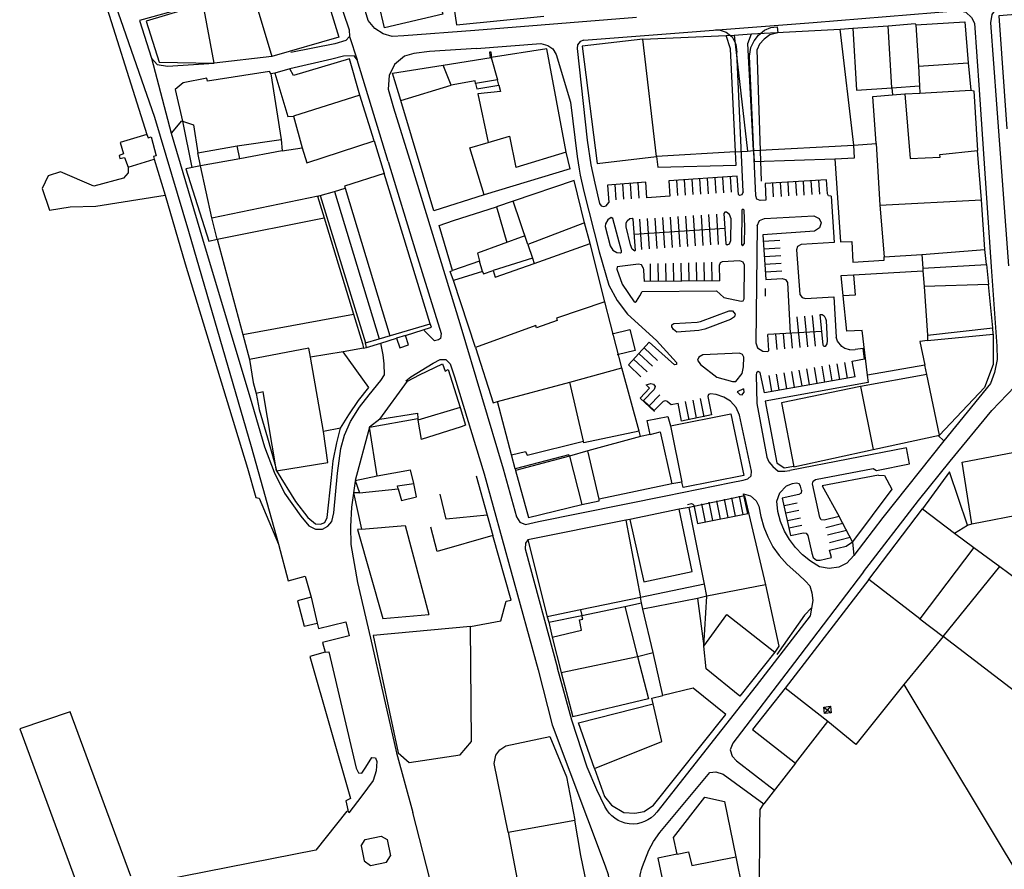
# Model space of a CAD drawing. Header units: metres. Extents: x 19327 to 24000, y 12000 to 18751.
# Tile 16 of 41: x 20341 to 20661, y 18007 to 18284. Entities that reach past the tile are written whole.
import ezdxf

# ---------------------------------------------------------------- set-up
doc = ezdxf.new("R2010")
doc.units = ezdxf.units.M
for name, color, linetype in [('Keyplan-sh1$0$10-WEG', 254, 'CONTINUOUS'), ('Keyplan-sh1$0$20-KAVEL', 254, 'CONTINUOUS'), ('Keyplan-sh1$0$5-KUST', 254, 'CONTINUOUS')]:
    doc.layers.add(name, color=color, linetype=linetype)

msp = doc.modelspace()

# ---------------------------------------------------------------- linework, layer by layer
at = {"layer": 'Keyplan-sh1$0$10-WEG'}
for p, q in [((20352.7, 18344.14), (20384.63, 18252.25)), ((20598.91, 18283.06), (20646.35, 18286.93)), ((20541.45, 18284.59), (20488.82, 18280.41)), ((20524.3, 18277.24), (20598.91, 18283.06)), ((20585.09, 18281.42), (20587.2, 18281.62)), ((20587.2, 18281.62), (20587.37, 18279.64)), ((20448.06, 18278.44), (20450.51, 18270.9)), ((20567.07, 18280.62), (20568.32, 18280.62)), ((20568.32, 18280.62), (20570.62, 18279.91)), ((20570.62, 18279.91), (20572.55, 18278.31)), ((20579.66, 18277.06), (20581.14, 18278.91)), ((20581.14, 18278.91), (20583.08, 18280.5)), ((20584.77, 18278.95), (20582.92, 18277.62)), ((20583.08, 18280.5), (20585.09, 18281.42)), ((20587.37, 18279.64), (20584.77, 18278.95)), ((20489.33, 18274.51), (20510.32, 18276.15)), ((20510.32, 18276.15), (20512.61, 18275.5)), ((20512.61, 18275.5), (20514.18, 18274.41)), ((20522.22, 18275.77), (20522.09, 18274.58)), ((20523.05, 18276.83), (20522.22, 18275.77)), ((20524.3, 18277.24), (20523.05, 18276.83)), ((20572.55, 18278.31), (20573.77, 18275.95)), ((20573.77, 18275.95), (20574.08, 18273.36)), ((20578.63, 18274.91), (20579.66, 18277.06)), ((20581.48, 18275.98), (20580.63, 18274.18)), ((20582.92, 18277.62), (20581.48, 18275.98)), ((20514.18, 18274.41), (20515.31, 18272.64)), ((20515.31, 18272.64), (20519.94, 18257.1)), ((20522.09, 18274.58), (20525.38, 18244.73)), ((20576.16, 18227.94), (20574.08, 18273.36)), ((20578.21, 18272.07), (20578.63, 18274.91)), ((20580.28, 18226.58), (20578.21, 18272.07)), ((20582.13, 18231.41), (20580.63, 18274.18)), ((20383.62, 18271.4), (20390.08, 18247.05)), ((20652.86, 18261.06), (20656.83, 18203.55)), ((20519.94, 18257.1), (20522.15, 18239.39)), ((20658.56, 18256.47), (20662.43, 18203.85)), ((20384.63, 18252.25), (20395.68, 18215.16)), ((20525.38, 18244.73), (20526.6, 18236.75)), ((20468.12, 18236.77), (20483.99, 18185.11)), ((20522.15, 18239.39), (20522.77, 18235.32)), ((20526.6, 18236.75), (20527.86, 18230.69)), ((20522.77, 18235.32), (20523.05, 18233.31)), ((20523.05, 18233.31), (20524.31, 18228.07)), ((20527.86, 18230.69), (20529.42, 18224.08)), ((20544.48, 18231.05), (20532.02, 18230.06)), ((20537.33, 18225.49), (20537, 18230.46)), ((20539.82, 18225.66), (20539.5, 18230.66)), ((20542.32, 18225.82), (20541.99, 18230.85)), ((20544.81, 18225.98), (20544.48, 18231.05)), ((20574.17, 18233.05), (20551.94, 18231.53)), ((20551.94, 18231.53), (20552.25, 18226.53)), ((20554.44, 18231.68), (20554.75, 18226.68)), ((20556.93, 18231.84), (20557.24, 18226.84)), ((20559.43, 18231.99), (20559.74, 18226.99)), ((20561.92, 18232.15), (20562.23, 18227.15)), ((20564.42, 18232.3), (20564.73, 18227.3)), ((20566.91, 18232.46), (20567.22, 18227.46)), ((20569.41, 18232.61), (20569.72, 18227.61)), ((20571.9, 18232.77), (20572.21, 18227.77)), ((20574.59, 18227.03), (20574.17, 18233.05)), ((20603.24, 18231.78), (20583.23, 18230.65)), ((20583.23, 18230.65), (20583.52, 18225.23)), ((20586.03, 18226.28), (20585.77, 18230.77)), ((20588.53, 18226.42), (20588.27, 18230.91)), ((20591.02, 18226.57), (20590.76, 18231.06)), ((20593.52, 18226.71), (20593.26, 18231.2)), ((20596.01, 18226.86), (20595.75, 18231.35)), ((20598.51, 18227), (20598.25, 18231.49)), ((20601, 18227.15), (20600.74, 18231.64)), ((20603.5, 18227.29), (20603.24, 18231.78)), ((20524.31, 18228.07), (20529.26, 18208.4)), ((20532.02, 18230.06), (20532.45, 18224.48)), ((20534.83, 18225.33), (20534.51, 18230.26)), ((20576.16, 18227.94), (20575.64, 18226.96)), ((20603.84, 18226.6), (20603.5, 18227.29)), ((20529.42, 18224.08), (20529.96, 18223.32)), ((20531.55, 18223.3), (20532.45, 18224.48)), ((20552.25, 18226.53), (20544.81, 18225.98)), ((20574.87, 18226.69), (20574.59, 18227.03)), ((20575.64, 18226.96), (20574.87, 18226.69)), ((20580.61, 18225.54), (20580.28, 18226.58)), ((20581.61, 18225.08), (20580.61, 18225.54)), ((20583.52, 18225.23), (20581.61, 18225.08)), ((20604.78, 18226.47), (20603.84, 18226.6)), ((20604.78, 18226.47), (20605.74, 18211.45)), ((20529.96, 18223.32), (20530.81, 18223.18)), ((20530.81, 18223.18), (20531.55, 18223.3)), ((20570.17, 18221.28), (20569.88, 18220.83)), ((20569.88, 18220.83), (20570.52, 18210.97)), ((20570.67, 18221.25), (20570.17, 18221.28)), ((20571.68, 18220.56), (20570.67, 18221.25)), ((20575.73, 18221.96), (20575.55, 18210.82)), ((20576.07, 18222.25), (20575.73, 18221.96)), ((20576.42, 18221.97), (20576.07, 18222.25)), ((20576.66, 18216.5), (20576.42, 18221.97)), ((20532.05, 18218.78), (20531.3, 18217.46)), ((20533.13, 18219.52), (20532.05, 18218.78)), ((20533.68, 18219.23), (20533.13, 18219.52)), ((20536.53, 18208.66), (20533.68, 18219.23)), ((20538.02, 18217.69), (20538.4, 18218.51)), ((20538.06, 18216.53), (20538.02, 18217.69)), ((20538.4, 18218.51), (20539.21, 18219.19)), ((20539.21, 18219.19), (20540.03, 18219.29)), ((20540.03, 18219.29), (20540.25, 18219)), ((20540.25, 18219), (20541.02, 18208.85)), ((20542.44, 18219.05), (20543.08, 18209.19)), ((20544.93, 18219.21), (20545.57, 18209.35)), ((20547.43, 18219.37), (20548.07, 18209.51)), ((20549.92, 18219.53), (20550.56, 18209.67)), ((20552.42, 18219.7), (20553.06, 18209.84)), ((20554.91, 18219.86), (20555.55, 18210)), ((20557.41, 18220.02), (20558.05, 18210.16)), ((20559.9, 18220.18), (20560.54, 18210.32)), ((20562.4, 18220.34), (20563.04, 18210.48)), ((20564.89, 18220.51), (20565.53, 18210.65)), ((20567.39, 18220.67), (20568.03, 18210.81)), ((20572.16, 18219.07), (20571.68, 18220.56)), ((20572.05, 18212.02), (20572.16, 18219.07)), ((20580.63, 18216.88), (20581.44, 18218.54)), ((20581.44, 18218.54), (20583.07, 18219.18)), ((20583.07, 18219.18), (20599.07, 18220.09)), ((20599.07, 18220.09), (20600.86, 18219.27)), ((20600.86, 18219.27), (20601.45, 18217.87)), ((20601.45, 18217.87), (20600.99, 18216.21)), ((20395.68, 18215.16), (20416.04, 18145.07)), ((20531.3, 18217.46), (20531.27, 18216.66)), ((20531.27, 18216.66), (20532.9, 18210.33)), ((20539.43, 18210.67), (20538.06, 18216.53)), ((20570.2, 18215.99), (20540.61, 18213.98)), ((20576.55, 18211.14), (20576.66, 18216.5)), ((20580.63, 18216.88), (20580.25, 18178.78)), ((20599.32, 18215.14), (20582.53, 18213.96)), ((20600.99, 18216.21), (20599.32, 18215.14)), ((20571.64, 18210.95), (20572.05, 18212.02)), ((20575.92, 18210.39), (20576.55, 18211.14)), ((20582.53, 18213.96), (20583.51, 18199.41)), ((20582.73, 18211.89), (20588.02, 18212.22)), ((20605.74, 18211.45), (20594.95, 18210.78)), ((20529.26, 18208.4), (20532.46, 18197.59)), ((20532.9, 18210.33), (20533.69, 18208.9)), ((20533.69, 18208.9), (20535.06, 18208.14)), ((20535.06, 18208.14), (20536.19, 18208.08)), ((20536.19, 18208.08), (20536.5, 18208.3)), ((20536.5, 18208.3), (20536.53, 18208.66)), ((20540.01, 18209.27), (20539.43, 18210.67)), ((20540.86, 18208.59), (20540.01, 18209.27)), ((20541.02, 18208.85), (20540.86, 18208.59)), ((20570.52, 18210.97), (20570.9, 18210.61)), ((20570.9, 18210.61), (20571.64, 18210.95)), ((20575.55, 18210.82), (20575.92, 18210.39)), ((20582.89, 18209.39), (20588.18, 18209.72)), ((20593.82, 18210.11), (20593.51, 18209.03)), ((20593.51, 18209.03), (20594.55, 18194.52)), ((20594.95, 18210.78), (20593.82, 18210.11)), ((20556.02, 18198.86), (20555.97, 18204.75)), ((20558.52, 18198.88), (20558.47, 18204.82)), ((20561.02, 18198.9), (20560.97, 18204.89)), ((20563.52, 18198.92), (20563.47, 18204.95)), ((20566.02, 18198.94), (20565.97, 18205.02)), ((20568.64, 18204.84), (20568.47, 18204.17)), ((20569.25, 18205.11), (20568.64, 18204.84)), ((20575.08, 18205.5), (20569.25, 18205.11)), ((20576.14, 18205.04), (20575.08, 18205.5)), ((20576.53, 18204.05), (20576.14, 18205.04)), ((20583.04, 18206.9), (20588.33, 18207.23)), ((20583.2, 18204.4), (20588.49, 18204.73)), ((20535.15, 18203.49), (20535.01, 18202.69)), ((20535.01, 18202.69), (20536.71, 18197.88)), ((20542.03, 18204.38), (20535.15, 18203.49)), ((20543.08, 18204.14), (20542.03, 18204.38)), ((20543.64, 18203.19), (20543.08, 18204.14)), ((20543.64, 18203.19), (20543.68, 18202.41)), ((20543.68, 18202.41), (20543.94, 18198.76)), ((20546.02, 18198.77), (20545.97, 18204.49)), ((20548.52, 18198.79), (20548.47, 18204.55)), ((20551.02, 18198.81), (20550.97, 18204.62)), ((20553.52, 18198.83), (20553.47, 18204.69)), ((20568.52, 18198.96), (20568.47, 18204.18)), ((20576.39, 18193.06), (20576.53, 18204.05)), ((20583.35, 18201.91), (20588.64, 18202.24)), ((20568.52, 18198.96), (20543.94, 18198.76)), ((20583.51, 18199.41), (20588.8, 18199.74)), ((20588.8, 18199.74), (20589.92, 18199.38)), ((20589.92, 18199.38), (20590.59, 18198.36)), ((20590.59, 18198.36), (20591.4, 18181.87)), ((20532.46, 18197.59), (20535.18, 18192.52)), ((20536.71, 18197.88), (20540.61, 18192.1)), ((20542.45, 18194.03), (20543.21, 18195.51)), ((20543.21, 18195.51), (20567.41, 18195.71)), ((20567.41, 18195.71), (20569.83, 18193.51)), ((20567.41, 18195.71), (20567.41, 18195.71)), ((20535.18, 18192.52), (20538.53, 18188.09)), ((20540.61, 18192.1), (20540.97, 18191.99)), ((20540.97, 18191.99), (20541.39, 18192.33)), ((20541.39, 18192.33), (20542.45, 18194.03)), ((20569.83, 18193.51), (20575.47, 18192.28)), ((20575.47, 18192.28), (20576.1, 18192.48)), ((20576.1, 18192.48), (20576.39, 18193.06)), ((20594.55, 18194.52), (20595.26, 18193.52)), ((20595.26, 18193.52), (20596.36, 18193.16)), ((20596.36, 18193.16), (20605.65, 18193.76)), ((20605.65, 18193.76), (20606.4, 18180.64)), ((20562.19, 18185.67), (20571.51, 18189.2)), ((20571.51, 18189.2), (20572.63, 18189.23)), ((20572.63, 18189.23), (20573.56, 18188.13)), ((20538.53, 18188.09), (20547.88, 18179.55)), ((20553.54, 18185.06), (20561.17, 18185.53)), ((20561.17, 18185.53), (20562.19, 18185.67)), ((20572.04, 18186.39), (20563.64, 18183.22)), ((20573.31, 18187.19), (20572.04, 18186.39)), ((20573.56, 18188.13), (20573.31, 18187.19)), ((20594.65, 18177.26), (20593.71, 18187.25)), ((20597.14, 18177.49), (20596.2, 18187.48)), ((20599.63, 18177.73), (20598.69, 18187.72)), ((20601.18, 18187.95), (20601.82, 18187.96)), ((20602.12, 18177.96), (20601.18, 18187.95)), ((20601.82, 18187.96), (20602.45, 18187.6)), ((20602.45, 18187.6), (20602.94, 18186.74)), ((20602.94, 18186.74), (20603.07, 18186.01)), ((20603.07, 18186.01), (20603.49, 18179.41)), ((20483.99, 18185.11), (20498.03, 18137.75)), ((20552.92, 18183.99), (20552.96, 18184.62)), ((20553.5, 18183.09), (20552.92, 18183.99)), ((20552.96, 18184.62), (20553.54, 18185.06)), ((20554.53, 18182.29), (20553.5, 18183.09)), ((20561.65, 18182.75), (20554.53, 18182.29)), ((20563.64, 18183.22), (20561.65, 18182.75)), ((20601.7, 18182.47), (20584.19, 18181.45)), ((20547.88, 18179.55), (20554.48, 18172.34)), ((20584.44, 18176.3), (20584.19, 18181.45)), ((20587.19, 18176.55), (20586.71, 18181.6)), ((20589.67, 18176.79), (20589.21, 18181.74)), ((20592.16, 18177.02), (20591.71, 18181.89)), ((20603.49, 18179.41), (20603.33, 18178.48)), ((20606.82, 18179.31), (20606.4, 18180.64)), ((20608.2, 18177.62), (20606.82, 18179.31)), ((20545.57, 18178.96), (20538.78, 18171.58)), ((20543.86, 18177.1), (20548.27, 18173.04)), ((20553.74, 18171.62), (20545.57, 18178.96)), ((20580.25, 18178.78), (20580.8, 18177.16)), ((20580.8, 18177.16), (20582.47, 18176.02)), ((20582.47, 18176.02), (20584.14, 18175.98)), ((20584.14, 18175.98), (20584.44, 18176.3)), ((20602.32, 18177.58), (20602.12, 18177.96)), ((20602.84, 18177.62), (20602.32, 18177.58)), ((20603.33, 18178.48), (20602.84, 18177.62)), ((20609.21, 18176.91), (20608.2, 18177.62)), ((20610.81, 18176.51), (20609.21, 18176.91)), ((20610.81, 18176.51), (20612.59, 18176.62)), ((20615.12, 18176.93), (20612.59, 18176.62)), ((20615.57, 18173.56), (20615.12, 18176.93)), ((20540.47, 18173.42), (20544.89, 18169.36)), ((20542.17, 18175.26), (20546.58, 18171.2)), ((20561.66, 18174.15), (20561.3, 18173.09)), ((20561.3, 18173.09), (20562.2, 18171.68)), ((20563.01, 18174.89), (20561.66, 18174.15)), ((20574.97, 18175.42), (20563.01, 18174.89)), ((20575.9, 18174.94), (20574.97, 18175.42)), ((20576.32, 18174.08), (20575.9, 18174.94)), ((20576.25, 18170.93), (20576.32, 18174.08)), ((20611.61, 18172.85), (20615.57, 18173.56)), ((20612.5, 18167.74), (20611.61, 18172.85)), ((20538.78, 18171.58), (20542.79, 18167.75)), ((20554.48, 18171.69), (20553.74, 18171.62)), ((20554.48, 18172.34), (20554.48, 18171.69)), ((20562.2, 18171.68), (20567.59, 18167.62)), ((20575.79, 18168.77), (20576.25, 18170.93)), ((20595.26, 18164.74), (20594.37, 18169.85)), ((20597.72, 18165.17), (20596.83, 18170.28)), ((20600.19, 18165.6), (20599.3, 18170.71)), ((20602.65, 18166.02), (20601.76, 18171.13)), ((20605.11, 18166.45), (20604.22, 18171.56)), ((20607.57, 18166.88), (20606.68, 18171.99)), ((20610.04, 18167.31), (20609.15, 18172.42)), ((20567.59, 18167.62), (20572.61, 18166.17)), ((20573.74, 18166.16), (20575.79, 18168.77)), ((20580.43, 18169.04), (20580.33, 18168.35)), ((20580.33, 18168.35), (20580.56, 18159.01)), ((20580.98, 18169.47), (20580.43, 18169.04)), ((20581.61, 18169.07), (20580.98, 18169.47)), ((20583.01, 18162.55), (20581.61, 18169.07)), ((20612.5, 18167.74), (20583.01, 18162.55)), ((20585.41, 18163.02), (20584.52, 18168.13)), ((20587.87, 18163.45), (20586.98, 18168.56)), ((20590.33, 18163.88), (20589.44, 18168.99)), ((20592.8, 18164.31), (20591.91, 18169.42)), ((20542.58, 18160.79), (20545.7, 18164)), ((20547.2, 18163.59), (20543.71, 18160.04)), ((20544.54, 18165.15), (20546.12, 18165.5)), ((20545.7, 18164), (20544.54, 18165.15)), ((20546.12, 18165.5), (20546.96, 18165.33)), ((20546.96, 18165.33), (20547.54, 18164.56)), ((20547.54, 18164.56), (20547.2, 18163.59)), ((20572.61, 18166.17), (20573.74, 18166.16)), ((20576.22, 18163.85), (20574.12, 18162.82)), ((20576.22, 18163.85), (20576.29, 18162.56)), ((20616.81, 18165.86), (20583.27, 18159.8)), ((20656.57, 18165.58), (20641.44, 18146.91)), ((20542.58, 18160.79), (20547.23, 18156.41)), ((20547.21, 18156.71), (20543.71, 18160.04)), ((20548.98, 18161.84), (20545.49, 18158.29)), ((20550.17, 18159.8), (20550.8, 18160.06)), ((20550.8, 18160.06), (20551.35, 18159.83)), ((20560.98, 18154.24), (20559.83, 18160.14)), ((20563.43, 18154.71), (20562.28, 18160.61)), ((20564.89, 18161.97), (20564.67, 18161.32)), ((20564.67, 18161.32), (20565.83, 18155.35)), ((20565.45, 18162.21), (20564.89, 18161.97)), ((20567.36, 18161.91), (20565.45, 18162.21)), ((20569.87, 18161.04), (20567.36, 18161.91)), ((20572.04, 18159.75), (20569.87, 18161.04)), ((20574.12, 18162.82), (20575.02, 18161.98)), ((20575.02, 18161.98), (20575.83, 18161.88)), ((20575.83, 18161.88), (20576.29, 18162.56)), ((20550.17, 18159.8), (20547.21, 18156.71)), ((20551.35, 18159.83), (20552.7, 18158.67)), ((20552.7, 18158.67), (20554.92, 18159.18)), ((20556.07, 18153.28), (20554.92, 18159.18)), ((20558.52, 18153.76), (20557.37, 18159.66)), ((20573.81, 18157.69), (20572.04, 18159.75)), ((20574.89, 18155.28), (20573.81, 18157.69)), ((20580.56, 18159.01), (20583.8, 18141.61)), ((20583.27, 18159.8), (20587.1, 18139.67)), ((20565.83, 18155.35), (20556.07, 18153.28)), ((20578.8, 18136.99), (20574.89, 18155.28)), ((20639.51, 18148.61), (20641.44, 18146.91)), ((20416.04, 18145.07), (20424.94, 18113.26)), ((20629.28, 18144.55), (20591.32, 18137.19)), ((20641.44, 18146.91), (20621.5, 18121.88)), ((20630.26, 18139.36), (20629.28, 18144.55)), ((20583.8, 18141.61), (20584.45, 18140.01)), ((20584.45, 18140.01), (20585.72, 18138.49)), ((20585.72, 18138.49), (20587.5, 18137)), ((20587.1, 18139.67), (20589.43, 18138.05)), ((20589.43, 18138.05), (20592.56, 18138.63)), ((20599.68, 18134.26), (20618.44, 18137.86)), ((20618.44, 18137.86), (20619.47, 18137.18)), ((20619.47, 18137.18), (20630.26, 18139.36)), ((20491.82, 18136.12), (20509.43, 18072.33)), ((20576.08, 18134.12), (20577.6, 18134.5)), ((20577.6, 18134.5), (20578.67, 18135.47)), ((20578.67, 18135.47), (20578.8, 18136.99)), ((20587.5, 18137), (20589.66, 18136.97)), ((20589.66, 18136.97), (20591.32, 18137.19)), ((20598.84, 18133.74), (20599.68, 18134.26)), ((20550.97, 18128.97), (20572.24, 18133.34)), ((20572.24, 18133.34), (20576.08, 18134.12)), ((20590.15, 18132.12), (20588.02, 18129.94)), ((20592.04, 18132.9), (20590.15, 18132.12)), ((20593.46, 18133.1), (20592.04, 18132.9)), ((20594.3, 18132.85), (20593.46, 18133.1)), ((20594.8, 18132.14), (20594.3, 18132.85)), ((20595.13, 18130.78), (20594.8, 18132.14)), ((20598.7, 18132.86), (20598.84, 18133.74)), ((20601.02, 18121.91), (20598.7, 18132.86)), ((20569.89, 18127.87), (20571.08, 18121.92)), ((20572.34, 18128.36), (20573.53, 18122.41)), ((20574.79, 18128.85), (20575.98, 18122.9)), ((20576.27, 18129.58), (20578.45, 18128.99)), ((20577.59, 18123.25), (20576.27, 18129.58)), ((20578.45, 18128.99), (20580.37, 18127.4)), ((20587.07, 18127.3), (20588.02, 18129.94)), ((20594.27, 18129.38), (20588.84, 18128.26)), ((20588.84, 18128.26), (20591.53, 18116.08)), ((20594.97, 18129.86), (20594.27, 18129.38)), ((20595.13, 18130.78), (20594.97, 18129.86)), ((20558.05, 18126.21), (20559.29, 18126.44)), ((20559.29, 18126.44), (20559.78, 18126.32)), ((20559.78, 18126.32), (20560.08, 18125.91)), ((20560.08, 18125.91), (20561.27, 18119.96)), ((20562.53, 18126.4), (20563.72, 18120.45)), ((20564.98, 18126.89), (20566.17, 18120.94)), ((20567.43, 18127.38), (20568.62, 18121.43)), ((20580.37, 18127.4), (20581.19, 18125.63)), ((20581.19, 18125.63), (20581.88, 18122.22)), ((20587.37, 18123.86), (20587.07, 18127.3)), ((20589.47, 18125.86), (20593.69, 18126.75)), ((20561.27, 18119.96), (20577.59, 18123.25)), ((20581.88, 18122.22), (20582.86, 18118.77)), ((20588.29, 18120.64), (20587.37, 18123.86)), ((20589.98, 18123.42), (20594.2, 18124.31)), ((20590.5, 18120.97), (20594.72, 18121.86)), ((20601.51, 18121.22), (20601.02, 18121.91)), ((20607.31, 18122.21), (20602.41, 18121.02)), ((20611.69, 18113.99), (20607.31, 18122.21)), ((20621.5, 18121.88), (20612.13, 18109.54)), ((20582.86, 18118.77), (20584.1, 18115.62)), ((20589.57, 18117.53), (20588.29, 18120.64)), ((20591.01, 18118.53), (20595.23, 18119.42)), ((20602.41, 18121.02), (20601.51, 18121.22)), ((20608.52, 18119.93), (20603, 18118.59)), ((20584.1, 18115.62), (20585.79, 18112.43)), ((20591.17, 18114.75), (20589.57, 18117.53)), ((20591.53, 18116.08), (20595.75, 18116.97)), ((20595.75, 18116.97), (20596.58, 18116.84)), ((20596.58, 18116.84), (20597.11, 18116.09)), ((20597.11, 18116.09), (20598.45, 18110.28)), ((20609.74, 18117.65), (20603.59, 18116.16)), ((20610.95, 18115.38), (20604.18, 18113.73)), ((20585.79, 18112.43), (20587.8, 18109.6)), ((20593.11, 18112.14), (20591.17, 18114.75)), ((20595.44, 18109.75), (20593.11, 18112.14)), ((20604.24, 18111.27), (20609.65, 18112.57)), ((20609.65, 18112.57), (20611.69, 18113.99)), ((20611.69, 18113.99), (20612.13, 18109.54)), ((20587.8, 18109.6), (20590.46, 18106.6)), ((20597.98, 18107.67), (20595.44, 18109.75)), ((20598.45, 18110.28), (20598.88, 18108.93)), ((20598.88, 18108.93), (20599.92, 18108.07)), ((20601.17, 18108.04), (20604.83, 18108.91)), ((20604.83, 18108.91), (20604.24, 18111.27)), ((20612.13, 18109.54), (20609.87, 18107.05)), ((20590.46, 18106.6), (20594.21, 18103.27)), ((20600.91, 18105.93), (20597.98, 18107.67)), ((20599.92, 18108.07), (20601.17, 18108.04)), ((20604.06, 18105.31), (20600.91, 18105.93)), ((20607.2, 18105.73), (20604.06, 18105.31)), ((20609.87, 18107.05), (20607.2, 18105.73)), ((20594.21, 18103.27), (20596.43, 18101.24)), ((20596.43, 18101.24), (20597.75, 18099.68)), ((20597.75, 18099.68), (20598.44, 18097.39)), ((20435.54, 18096.04), (20437.55, 18087.58)), ((20598.44, 18097.39), (20598.73, 18094.92)), ((20598.73, 18094.92), (20597.87, 18089.89)), ((20596.08, 18090.15), (20587.1, 18077.31)), ((20598.32, 18092.52), (20596.08, 18090.15)), ((20454.85, 18082.7), (20463.32, 18045.34)), ((20509.43, 18072.33), (20514.01, 18054.41)), ((20514.01, 18054.41), (20531.21, 18008.56)), ((20463.32, 18045.34), (20468.61, 18025.88)), ((20478.49, 17987.62), (20468.61, 18025.88)), ((20451.81, 18015.12), (20453.2, 18017.11)), ((20453.2, 18017.11), (20458.31, 18018.19)), ((20458.31, 18018.19), (20460.31, 18017.1)), ((20460.31, 18017.1), (20461.36, 18011.81)), ((20451.81, 18015.12), (20452.84, 18010.16)), ((20452.84, 18010.16), (20454.89, 18008.65)), ((20454.89, 18008.65), (20460.11, 18009.72)), ((20460.11, 18009.72), (20461.36, 18011.81))]:
    msp.add_line(p, q, dxfattribs=at)
for points in [[(20488.82, 18280.41), (20465.78, 18278.64), (20461.91, 18278.44), (20458.96, 18279.35), (20456.31, 18281.08), (20454.17, 18283.63), (20452.24, 18289.85), (20447.15, 18307.06)], [(20419.61, 18292.46), (20438.5, 18297.49), (20440.53, 18298), (20442.36, 18297.38), (20447.96, 18280.68), (20448.06, 18278.44), (20446.84, 18277.21), (20443.28, 18276.09), (20428.94, 18273.21)], [(20400.51, 18289.02), (20399.8, 18289.23), (20379.75, 18283.62), (20383.62, 18271.4), (20385.55, 18269.36), (20388.91, 18268.85), (20404.08, 18269.77)], [(20646.35, 18286.93), (20648.59, 18286.43), (20650.42, 18284.69), (20651.34, 18282.76), (20652.86, 18261.06)], [(20659.58, 18287.85), (20658.05, 18287.14), (20657.04, 18285.61), (20656.53, 18282.86), (20658.56, 18256.47)], [(20460.59, 18237.79), (20450.51, 18270.9), (20449.59, 18272.12), (20446.13, 18272.02), (20442.36, 18271.1), (20428.62, 18267.94)], [(20489.33, 18274.51), (20474.12, 18273.55), (20469.03, 18272.93), (20465.98, 18272.02), (20462.72, 18269.37), (20460.99, 18265.8), (20460.69, 18261.32), (20462.42, 18255.21), (20468.12, 18236.77)], [(20393.44, 18251.02), (20390.08, 18247.05), (20400.21, 18212.62)], [(20460.59, 18237.79), (20469.63, 18208.24), (20477.88, 18181.85)], [(20400.21, 18212.62), (20416.24, 18159.03), (20420.41, 18144.89)], [(20656.83, 18203.55), (20658.61, 18177.7), (20658.71, 18173.32), (20657.89, 18169.15), (20656.57, 18165.58)], [(20698.82, 18195.13), (20680.9, 18180.25), (20669.5, 18169.76), (20656.98, 18156.72)], [(20477.88, 18181.85), (20477.67, 18180.14), (20476.96, 18179.73), (20475.74, 18179.42), (20472.38, 18182.78)], [(20459.35, 18171.99), (20459.04, 18174.84), (20458.23, 18178.61)], [(20466.37, 18166.38), (20468, 18167.71), (20475.23, 18172.19), (20477.57, 18173.31), (20479.4, 18173.31), (20480.83, 18171.99), (20482.25, 18167.71), (20491.82, 18136.12)], [(20420.41, 18144.89), (20423.57, 18136.63), (20426.93, 18129.81), (20432.22, 18122.37), (20434.87, 18119.21), (20437.01, 18118.09), (20439.25, 18118.09), (20440.98, 18119.11), (20442.3, 18120.64), (20443.01, 18123.49), (20444.13, 18136.33), (20445.25, 18144.38), (20446.47, 18148.76), (20448.41, 18153.14), (20451.26, 18157.82), (20454.41, 18161.8), (20458.28, 18166.48), (20459.4, 18168.32), (20459.35, 18171.99)], [(20615.26, 18104.29), (20633.17, 18127.42), (20643.46, 18140.26), (20656.98, 18156.72)], [(20498.03, 18137.75), (20502.41, 18122.15), (20503.43, 18120.42), (20505.26, 18119.7), (20509.54, 18120.62), (20550.97, 18128.97)], [(20449.87, 18133.74), (20448.75, 18125.28), (20448.34, 18118.97), (20448.54, 18113.16), (20450.68, 18100.73), (20454.85, 18082.7)], [(20506.08, 18114.71), (20505.26, 18113.59), (20505.16, 18111.76), (20515.75, 18072.94)], [(20615.26, 18104.29), (20592.84, 18074.75), (20572.79, 18048.46)], [(20440.19, 18078.06), (20441.33, 18078.25), (20450.18, 18040.35), (20451, 18038.82), (20452.12, 18038.72), (20453.34, 18040.65), (20455.38, 18043.81), (20456.5, 18043.71), (20456.9, 18042.49), (20456.7, 18039.53), (20455.78, 18036.38), (20452.02, 18031.38), (20447.88, 18025.82), (20447.52, 18026.81)], [(20572.79, 18048.46), (20571.89, 18046.32), (20572.5, 18044.28), (20573.93, 18042.75), (20586.36, 18033.18)], [(20565.28, 18038.98), (20567.21, 18039.19), (20569.65, 18038.37), (20582.89, 18028.7)], [(20531.21, 18008.56), (20532.15, 18005.71), (20532.59, 18002.15), (20532.09, 17999.38)]]:
    msp.add_lwpolyline(points, dxfattribs=at)
for points in [[(20597.87, 18089.89), (20580.32, 18067.1), (20548.01, 18026, -0.556718), (20531.11, 18027.89), (20528.55, 18033.28), (20525.4, 18040.71), (20520.41, 18056), (20515.75, 18072.94)], [(20560.19, 17944.66), (20556.41, 17961.69), (20552.48, 17975.53), (20549.42, 17985.57), (20543.32, 18000.91, -0.192012), (20543.33, 18008.32), (20545.45, 18013.64), (20546.9, 18016.53), (20548.99, 18019.42), (20565.28, 18038.98)]]:
    msp.add_lwpolyline(points, format="xyb", dxfattribs=at)
at = {"layer": 'Keyplan-sh1$0$20-KAVEL'}
for p, q in [((20416.89, 18291.74), (20422.8, 18271.98)), ((20404.08, 18269.77), (20400.51, 18289.02)), ((20611.81, 18281.13), (20623.24, 18281.94)), ((20624.43, 18261.72), (20623.24, 18281.94)), ((20632.25, 18282.25), (20633.19, 18268.85)), ((20543.48, 18277.56), (20570.56, 18278.79)), ((20570.56, 18278.79), (20573.21, 18278.89)), ((20573.21, 18278.89), (20578.8, 18279.3)), ((20573.21, 18278.89), (20577.48, 18241.19)), ((20578.8, 18279.3), (20607.71, 18280.82)), ((20607.71, 18280.82), (20611.81, 18281.13)), ((20612.14, 18243.13), (20607.71, 18280.82)), ((20547.96, 18239.36), (20543.48, 18277.56)), ((20494.11, 18273.37), (20493.6, 18273.33)), ((20493.6, 18273.33), (20493.83, 18271.52)), ((20494.32, 18271.65), (20494.11, 18273.37)), ((20422.8, 18271.98), (20404.08, 18269.77)), ((20478.53, 18269.12), (20494.11, 18271.57)), ((20481.08, 18262.6), (20478.53, 18269.12)), ((20493.83, 18271.52), (20494.32, 18271.65)), ((20494.11, 18271.57), (20496.22, 18264.31)), ((20633.19, 18268.85), (20649.25, 18269.92)), ((20633.19, 18268.85), (20633.49, 18262.43)), ((20649.25, 18269.92), (20650.19, 18261.01)), ((20423.82, 18266.5), (20422.45, 18266.28)), ((20422.45, 18266.28), (20425.81, 18244.99)), ((20428.62, 18267.94), (20423.82, 18266.5)), ((20464.79, 18257.61), (20481.08, 18262.6)), ((20496.22, 18264.31), (20489.1, 18263.17)), ((20496.66, 18262.67), (20496.22, 18264.31)), ((20624.43, 18261.72), (20633.49, 18262.43)), ((20633.49, 18262.43), (20633.6, 18259.99)), ((20451.47, 18259.39), (20429.8, 18252.57)), ((20456.04, 18244.48), (20451.47, 18259.39)), ((20624.43, 18261.72), (20624.64, 18259.48)), ((20624.64, 18259.48), (20628.71, 18259.79)), ((20628.71, 18259.79), (20633.6, 18259.99)), ((20633.6, 18259.99), (20650.19, 18261.01)), ((20393.77, 18250.95), (20396.74, 18235.78)), ((20429.8, 18252.57), (20432.63, 18242.24)), ((20411.56, 18242.85), (20425.81, 18244.99)), ((20425.81, 18244.99), (20426.21, 18241.22)), ((20456.04, 18244.48), (20459.37, 18233.84)), ((20612.14, 18243.13), (20619.37, 18243.64)), ((20619.37, 18243.64), (20620.62, 18223.52)), ((20398.73, 18240.61), (20411.56, 18242.85)), ((20399.54, 18236.33), (20398.73, 18240.61)), ((20412.37, 18238.67), (20411.56, 18242.85)), ((20426.21, 18241.22), (20412.37, 18238.67)), ((20426.21, 18241.22), (20432.63, 18242.24)), ((20518.58, 18240.84), (20502.21, 18235.8)), ((20519.87, 18235.42), (20518.58, 18240.84)), ((20573.61, 18240.89), (20547.96, 18239.36)), ((20573.61, 18240.89), (20577.48, 18241.19)), ((20577.48, 18241.19), (20579.52, 18241.4)), ((20579.52, 18241.4), (20612.14, 18243.13)), ((20653.6, 18225.35), (20652.38, 18241.35)), ((20376.02, 18235.91), (20384.55, 18238.55)), ((20384.55, 18238.55), (20388.14, 18226.84)), ((20412.37, 18238.67), (20399.54, 18236.33)), ((20403.3, 18219.43), (20399.54, 18236.33)), ((20474.25, 18184.99), (20459.37, 18233.84)), ((20519.87, 18235.42), (20491.88, 18226.92)), ((20438.53, 18226.75), (20443.23, 18228.03)), ((20443.23, 18228.03), (20446.65, 18229.05)), ((20443.23, 18228.03), (20457.71, 18180.04)), ((20446.65, 18229.05), (20461.19, 18181.09)), ((20403.3, 18219.43), (20437.91, 18226.56)), ((20437.65, 18226.5), (20438.53, 18226.75)), ((20437.65, 18226.5), (20439.86, 18219.44)), ((20438.53, 18226.75), (20453.22, 18178.81)), ((20501.28, 18224.91), (20495.89, 18223.07)), ((20506.07, 18210.75), (20501.28, 18224.91)), ((20620.62, 18223.52), (20653.6, 18225.35)), ((20654.74, 18209.17), (20653.6, 18225.35)), ((20495.89, 18223.07), (20499.25, 18211.46)), ((20620.62, 18223.52), (20621.94, 18206.81)), ((20405.03, 18212.5), (20403.3, 18219.43)), ((20405.03, 18212.5), (20439.86, 18219.44)), ((20439.86, 18219.44), (20449.41, 18188.05)), ((20524.48, 18217.84), (20506.07, 18210.75)), ((20526.33, 18211.05), (20524.48, 18217.84)), ((20405.03, 18212.5), (20413.37, 18181.53)), ((20506.07, 18210.75), (20507.6, 18206.37)), ((20508.1, 18204.63), (20526.33, 18211.05)), ((20531.11, 18192.15), (20526.33, 18211.05)), ((20634.26, 18207.52), (20654.74, 18209.17)), ((20655.25, 18204.28), (20654.74, 18209.17)), ((20491.3, 18202.03), (20490.39, 18205.35)), ((20507.6, 18206.37), (20494.77, 18202.29)), ((20507.6, 18206.37), (20508.1, 18204.63)), ((20621.94, 18206.81), (20634.26, 18207.52)), ((20634.26, 18207.52), (20634.59, 18203.06)), ((20491.3, 18202.03), (20481.94, 18199.03)), ((20612.02, 18200.86), (20634.59, 18202.24)), ((20634.59, 18203.06), (20655.25, 18204.28)), ((20634.59, 18203.06), (20634.59, 18202.24)), ((20634.59, 18202.24), (20634.99, 18197.15)), ((20655.25, 18204.28), (20655.96, 18197.76)), ((20489.07, 18177.28), (20481.94, 18199.03)), ((20583.3, 18196.45), (20583.24, 18193.92)), ((20655.96, 18197.76), (20634.99, 18197.15)), ((20634.99, 18197.15), (20636.11, 18181.25)), ((20657.29, 18183.6), (20655.96, 18197.76)), ((20536.68, 18170.66), (20531.11, 18192.15)), ((20413.37, 18181.53), (20449.41, 18188.05)), ((20449.41, 18188.05), (20452.25, 18178.53)), ((20457.71, 18180.04), (20474.25, 18184.99)), ((20533.47, 18181.66), (20539.3, 18183.08)), ((20539.3, 18183.08), (20540.95, 18176.28)), ((20636.11, 18181.25), (20657.29, 18183.6)), ((20657.49, 18181.56), (20657.29, 18183.6)), ((20413.37, 18181.53), (20415.51, 18173.38)), ((20453.22, 18178.81), (20457.71, 18180.04)), ((20458.23, 18178.61), (20463.39, 18180.25)), ((20466.23, 18181.2), (20463.39, 18180.25)), ((20636.11, 18179.52), (20657.49, 18181.56)), ((20636.11, 18181.25), (20636.11, 18179.52)), ((20452.61, 18177.09), (20446.05, 18175.82)), ((20452.25, 18178.53), (20452.61, 18177.09)), ((20452.61, 18177.09), (20453.59, 18177.25)), ((20453.59, 18177.25), (20453.22, 18178.81)), ((20453.59, 18177.25), (20458.23, 18178.61)), ((20540.95, 18176.28), (20535.12, 18174.86)), ((20446.05, 18175.82), (20435.36, 18174.09)), ((20439.62, 18149.89), (20435.36, 18174.09)), ((20454.38, 18164.26), (20446.05, 18175.82)), ((20519.71, 18165.97), (20536.68, 18170.66)), ((20542.31, 18149.98), (20536.68, 18170.66)), ((20635.81, 18168.52), (20635.2, 18171.47)), ((20635.81, 18168.52), (20614.28, 18164.55)), ((20616.4, 18168.23), (20616.81, 18165.86)), ((20639.98, 18148.75), (20635.81, 18168.52)), ((20496.19, 18159.66), (20519.71, 18165.97)), ((20524.22, 18146.8), (20519.71, 18165.97)), ((20614.28, 18164.55), (20618.35, 18144.07)), ((20484.01, 18157.76), (20470.28, 18153.66)), ((20484.01, 18157.76), (20485.78, 18152.02)), ((20500.74, 18142.32), (20496.19, 18159.66)), ((20454.6, 18151.3), (20470.25, 18154.15)), ((20457.93, 18153.97), (20454.6, 18151.3)), ((20470.25, 18154.15), (20470.28, 18153.66)), ((20470.28, 18153.66), (20471.41, 18147.36)), ((20445.12, 18151.01), (20439.62, 18149.89)), ((20454.6, 18151.3), (20449.94, 18133.97)), ((20457.05, 18135.48), (20454.6, 18151.3)), ((20484.39, 18151.45), (20471.41, 18147.36)), ((20485.78, 18152.02), (20484.39, 18151.45)), ((20552.44, 18151.81), (20556.2, 18133.47)), ((20542.77, 18148.25), (20525.56, 18143.66)), ((20542.77, 18148.25), (20542.31, 18149.98)), ((20545.82, 18148.96), (20542.77, 18148.25)), ((20618.35, 18144.07), (20639.98, 18148.75)), ((20501.92, 18137.72), (20500.74, 18142.32)), ((20519.58, 18141.89), (20502.06, 18137.22)), ((20525.56, 18143.66), (20519.58, 18141.89)), ((20519.58, 18141.89), (20523.63, 18126.14)), ((20529.23, 18127.87), (20525.56, 18143.66)), ((20501.92, 18137.72), (20502.06, 18137.22)), ((20449.94, 18133.97), (20457.05, 18135.48)), ((20457.05, 18135.48), (20467.89, 18137.43)), ((20469.02, 18132.95), (20467.89, 18137.43)), ((20489.3, 18135.54), (20492.89, 18122.74)), ((20620.18, 18135.72), (20601.86, 18132.25)), ((20620.18, 18135.72), (20622.06, 18135.56)), ((20622.06, 18135.56), (20624.51, 18131.2)), ((20449.94, 18133.97), (20451.26, 18129.99)), ((20451.26, 18129.99), (20463.92, 18131.25)), ((20463.92, 18131.25), (20464.99, 18127.47)), ((20469.9, 18128.61), (20469.02, 18132.95)), ((20552.95, 18132.86), (20529.23, 18127.87)), ((20556.2, 18133.47), (20552.95, 18132.86)), ((20601.86, 18132.25), (20607.31, 18122.21)), ((20624.51, 18131.2), (20611.69, 18113.99)), ((20464.99, 18127.47), (20469.9, 18128.61)), ((20576.54, 18128.99), (20558.58, 18125.24)), ((20576.54, 18128.99), (20583.41, 18099.98)), ((20558.58, 18125.24), (20555.34, 18124.63)), ((20563.51, 18100.28), (20558.58, 18125.24)), ((20616.96, 18101.79), (20634.42, 18124.71)), ((20634.42, 18124.71), (20644.9, 18116.87)), ((20492.89, 18122.74), (20494.72, 18116.06)), ((20555.34, 18124.63), (20539.28, 18121.29)), ((20650.5, 18119.82), (20670.15, 18123.69)), ((20451.95, 18118.14), (20466.12, 18119.34)), ((20466.12, 18119.34), (20473.87, 18090.42)), ((20537.91, 18121.07), (20506.08, 18114.71)), ((20539.28, 18121.29), (20537.91, 18121.07)), ((20537.91, 18121.07), (20542.75, 18095.9)), ((20644.9, 18116.87), (20649.07, 18119.41)), ((20649.07, 18119.41), (20650.5, 18119.82)), ((20644.9, 18116.87), (20651.16, 18112.18)), ((20506.08, 18114.71), (20512.41, 18089.64)), ((20651.16, 18112.18), (20633.55, 18088.95)), ((20651.16, 18112.18), (20659.61, 18105.97)), ((20641.19, 18083.25), (20659.61, 18105.97)), ((20659.61, 18105.97), (20686.38, 18086.1)), ((20563.51, 18100.28), (20542.75, 18095.9)), ((20564.28, 18096.31), (20563.51, 18100.28)), ((20583.41, 18099.98), (20564.28, 18096.31)), ((20616.96, 18101.79), (20589.73, 18066.34)), ((20633.55, 18088.95), (20616.96, 18101.79)), ((20542.75, 18095.9), (20523.18, 18091.87)), ((20543.02, 18094.14), (20542.75, 18095.9)), ((20564.28, 18096.31), (20561.22, 18095.6)), ((20563.36, 18080.11), (20564.28, 18096.31)), ((20523.68, 18090.04), (20537.67, 18093)), ((20537.67, 18093), (20543.02, 18094.14)), ((20537.67, 18093), (20541.7, 18076.68)), ((20543.52, 18092.08), (20543.02, 18094.14)), ((20561.22, 18095.6), (20543.52, 18092.08)), ((20561.22, 18095.6), (20563.36, 18080.11)), ((20523.18, 18091.87), (20512.41, 18089.64)), ((20512.41, 18089.64), (20512.85, 18087.9)), ((20512.85, 18087.9), (20523.68, 18090.04)), ((20523.18, 18091.87), (20523.68, 18090.04)), ((20546.89, 18078.05), (20543.52, 18092.08)), ((20487.47, 18086.42), (20455.71, 18083.57)), ((20633.55, 18088.95), (20641.19, 18083.25)), ((20513.95, 18083.03), (20516.88, 18071.46)), ((20641.19, 18083.25), (20628.41, 18067.56)), ((20516.88, 18071.46), (20541.7, 18076.68)), ((20541.7, 18076.68), (20546.89, 18078.05)), ((20550, 18063.96), (20546.89, 18078.05)), ((20516.88, 18071.46), (20520.72, 18057.03)), ((20628.41, 18067.56), (20673.24, 17992.76)), ((20603.67, 18055.54), (20589.73, 18066.34)), ((20522.55, 18055.14), (20546.85, 18061.31)), ((20602.32, 18060.23), (20604.54, 18060.52)), ((20602.32, 18060.23), (20604.78, 18058.34)), ((20602.62, 18058.15), (20602.32, 18060.23)), ((20604.54, 18060.52), (20602.62, 18058.15)), ((20604.78, 18058.34), (20602.62, 18058.15)), ((20604.54, 18060.52), (20604.78, 18058.34)), ((20527.71, 18040.22), (20522.55, 18055.14)), ((20593.19, 18041.99), (20603.67, 18055.54)), ((20593.19, 18041.99), (20582.89, 18028.7)), ((20499.63, 18019.49), (20521.32, 18023.46)), ((20499.63, 18019.49), (20504.79, 17992.87)), ((20581.32, 17973.6), (20581.54, 18021.82)), ((20573.73, 18011.48), (20575.84, 18001.3))]:
    msp.add_line(p, q, dxfattribs=at)
for points in [[(20479.27, 18306.55), (20482.83, 18282.3), (20511.23, 18285.06)], [(20416.89, 18291.74), (20419.19, 18292.26), (20421.41, 18290.7), (20439.24, 18295.6), (20444.59, 18278.21), (20422.8, 18271.98)], [(20476.38, 18293.55), (20478.43, 18285.74), (20459.49, 18281.26), (20457.64, 18289.14)], [(20400.51, 18289.02), (20381.88, 18283.49), (20386.15, 18270.14), (20404.08, 18269.77)], [(20703.15, 18288.67), (20659.27, 18285.2), (20661.87, 18248.43)], [(20623.24, 18281.94), (20632.04, 18282.66), (20632.25, 18282.25)], [(20632.25, 18282.25), (20648.23, 18283.27), (20649.25, 18269.92)], [(20573.61, 18240.89), (20571.98, 18274.4), (20570.56, 18278.79)], [(20579.52, 18241.4), (20577.58, 18276.14), (20578.8, 18279.3)], [(20611.81, 18281.13), (20612.93, 18260.96), (20624.43, 18261.72)], [(20543.48, 18277.56), (20523.73, 18275.32), (20528.62, 18237.12), (20547.96, 18239.36)], [(20518.58, 18240.84), (20512.23, 18274.42), (20494.11, 18271.57)], [(20451.47, 18259.39), (20448.1, 18271.17), (20429.88, 18265.77), (20428.62, 18267.94)], [(20464.79, 18257.61), (20462.04, 18266.58), (20478.53, 18269.12)], [(20422.45, 18266.28), (20421.99, 18267.08), (20401.84, 18263.93), (20401.65, 18264.94), (20393.96, 18263.43), (20391.32, 18261.22), (20393.77, 18250.95), (20397.37, 18249.75), (20398.73, 18240.61)], [(20423.82, 18266.5), (20427.98, 18252.44), (20429.8, 18252.57)], [(20489.1, 18263.17), (20488.98, 18264.06), (20481.08, 18262.6)], [(20489.1, 18263.17), (20489.48, 18261.41), (20496.66, 18262.67)], [(20496.66, 18262.67), (20497.17, 18260.59), (20489.86, 18259.83), (20493.2, 18244.01)], [(20619.37, 18243.64), (20618.28, 18258.97), (20624.64, 18259.48)], [(20628.71, 18259.79), (20630.49, 18238.8), (20640.17, 18239.22), (20640.13, 18240.06), (20652.38, 18241.35)], [(20650.19, 18261.01), (20651.16, 18260.8), (20652.38, 18241.35)], [(20491.88, 18226.92), (20475.48, 18221.75), (20464.79, 18257.61)], [(20382.13, 18246.6), (20382.54, 18245.45), (20383.55, 18245.83), (20385.12, 18239.65), (20384.3, 18239.4), (20384.55, 18238.55)], [(20432.63, 18242.24), (20434.15, 18237.35), (20456.04, 18244.48)], [(20491.88, 18226.92), (20487.15, 18242.19), (20493.2, 18244.01)], [(20493.2, 18244.01), (20500.06, 18246.03), (20502.21, 18235.8)], [(20547.96, 18239.36), (20548.37, 18235.9), (20573.82, 18236.61), (20573.61, 18240.89)], [(20579.52, 18241.4), (20579.67, 18237.73), (20605.93, 18238.65)], [(20605.93, 18238.65), (20612.35, 18238.95), (20612.14, 18243.13)], [(20605.93, 18238.65), (20607.79, 18211.6), (20611.46, 18211.7), (20611.76, 18204.98), (20621.94, 18205.69), (20621.94, 18206.81)], [(20399.54, 18236.33), (20394.86, 18235.41), (20402.29, 18211.88), (20405.03, 18212.5)], [(20459.37, 18233.84), (20446.44, 18229.76), (20446.65, 18229.05)], [(20524.48, 18217.84), (20521.13, 18231.63), (20501.28, 18224.91)], [(20481.54, 18202.26), (20477.24, 18216.94), (20481.84, 18218.59), (20495.89, 18223.07)], [(20505.11, 18213.58), (20489.68, 18208), (20490.39, 18205.35), (20481.54, 18202.26)], [(20481.94, 18199.03), (20480.78, 18202.03), (20481.54, 18202.26)], [(20491.3, 18202.03), (20491.61, 18201.27), (20494.77, 18202.29)], [(20494.77, 18202.29), (20495.48, 18200.15), (20508.1, 18204.63)], [(20608.62, 18194.05), (20607.97, 18200.71), (20612.02, 18200.86)], [(20612.02, 18200.86), (20612.53, 18194.27), (20608.62, 18194.05)], [(20531.11, 18192.15), (20515.35, 18186.79), (20515.56, 18186.02), (20508.85, 18183.68), (20508.64, 18184.39), (20489.07, 18177.28)], [(20635.2, 18171.47), (20616.57, 18168.21), (20614.84, 18182.78), (20609.85, 18182.58), (20608.62, 18194.05)], [(20466.23, 18181.2), (20474.75, 18183.82), (20474.25, 18184.99)], [(20463.39, 18180.25), (20464.39, 18177.13), (20467.29, 18178.08), (20466.23, 18181.2)], [(20636.11, 18179.52), (20633.57, 18179.22), (20635.2, 18171.47)], [(20657.49, 18181.56), (20657.39, 18171.68), (20654.64, 18164.24), (20639.98, 18148.75)], [(20435.36, 18174.09), (20434.79, 18177.09), (20415.51, 18173.38)], [(20489.07, 18177.28), (20494.77, 18159.2), (20496.19, 18159.66)], [(20415.51, 18173.38), (20416.77, 18165.89), (20417.69, 18162.32)], [(20457.93, 18153.97), (20466.88, 18166.26), (20470.85, 18168.41), (20478.34, 18171.94), (20479.22, 18169.6), (20480.17, 18170.04), (20484.01, 18157.76)], [(20445.12, 18151.01), (20447.87, 18155.39), (20451.03, 18159.98), (20454.38, 18164.26)], [(20614.28, 18164.55), (20588.62, 18159.25), (20592.59, 18138.47), (20618.35, 18144.07)], [(20424.35, 18137.16), (20420.02, 18162.8), (20417.69, 18162.32)], [(20417.69, 18162.32), (20418.71, 18157.13), (20421.35, 18147.85), (20423.8, 18139.4), (20424.35, 18137.16)], [(20457.93, 18153.97), (20470.15, 18155.87), (20470.25, 18154.15)], [(20545.82, 18148.96), (20544.9, 18153.54), (20551.62, 18154.77), (20552.44, 18151.81)], [(20552.44, 18151.81), (20572.08, 18155.68), (20576.36, 18135.61), (20556.61, 18131.74), (20556.2, 18133.47)], [(20424.35, 18137.16), (20430.46, 18127.17), (20434.53, 18121.88), (20436.98, 18119.84), (20438.61, 18119.74), (20440.03, 18120.35), (20440.85, 18121.88), (20442.17, 18134.92), (20442.78, 18140.42), (20443.9, 18146.22), (20445.12, 18151.01)], [(20424.35, 18137.16), (20441, 18139.81), (20439.62, 18149.89)], [(20542.31, 18149.98), (20524.33, 18146.2), (20524.22, 18146.8)], [(20545.82, 18148.96), (20549.08, 18149.77), (20552.95, 18132.86)], [(20500.74, 18142.32), (20505.35, 18143.46), (20505.85, 18142.2), (20524.22, 18146.8)], [(20519.58, 18141.89), (20519.45, 18142.31), (20501.92, 18137.72)], [(20650.5, 18119.82), (20647.34, 18139.99), (20666.69, 18143.66), (20670.15, 18123.69)], [(20502.06, 18137.22), (20506.32, 18121.96), (20523.63, 18126.14)], [(20649.07, 18119.41), (20643.27, 18136.84), (20634.42, 18124.71)], [(20463.92, 18131.25), (20463.67, 18132.26), (20469.02, 18132.95)], [(20451.26, 18129.99), (20449.37, 18129.93), (20451.95, 18118.14)], [(20492.89, 18122.74), (20479.54, 18121.36), (20477.52, 18129.49)], [(20523.63, 18126.14), (20529.23, 18127.36), (20529.23, 18127.87)], [(20539.28, 18121.29), (20543.81, 18101), (20559.56, 18104.41), (20555.34, 18124.63)], [(20494.72, 18116.06), (20476.58, 18110.9), (20474.5, 18118.84)], [(20451.95, 18118.14), (20450.63, 18118.08), (20458.88, 18089.09), (20473.87, 18090.42)], [(20499, 18094.7), (20500.7, 18095.02), (20494.72, 18116.06)], [(20583.41, 18099.98), (20587.74, 18080.01), (20586.42, 18078.07)], [(20487.47, 18086.42), (20497.3, 18088.3), (20499, 18094.7)], [(20512.85, 18087.9), (20513.95, 18083.03), (20523.49, 18085.24), (20522.83, 18088.58), (20523.93, 18088.83), (20523.68, 18090.04)], [(20563.36, 18080.11), (20570.84, 18090.4), (20586.42, 18078.07)], [(20455.71, 18083.57), (20463.85, 18045.37), (20467.52, 18042.21), (20484.01, 18044.65), (20487.77, 18049.03), (20487.47, 18086.42)], [(20686.38, 18086.1), (20668.06, 18062.57), (20641.19, 18083.25)], [(20586.42, 18078.07), (20575.02, 18063.81), (20564.12, 18072.67), (20563.36, 18080.11)], [(20541.7, 18076.68), (20545.35, 18062.95), (20520.72, 18057.03)], [(20628.41, 18067.56), (20612.73, 18048.1), (20603.67, 18055.54)], [(20527.71, 18040.22), (20530.97, 18031.15), (20533.31, 18028.3), (20537.28, 18025.96), (20540.84, 18025.75), (20543.89, 18026.26), (20546.95, 18028.3), (20570.46, 18057.85), (20559.88, 18066.4), (20550, 18063.96)], [(20546.85, 18061.31), (20546.44, 18063.14), (20550, 18063.96)], [(20589.73, 18066.34), (20579.14, 18052.99), (20593.19, 18041.99)], [(20527.71, 18040.22), (20549.7, 18049.08), (20546.85, 18061.31)], [(20498.92, 18047.61), (20513.27, 18050.66), (20518.67, 18037.52), (20521.32, 18023.46)], [(20499.63, 18019.49), (20495.15, 18041.9), (20495.66, 18044.55), (20496.99, 18046.28), (20498.92, 18047.61)], [(20554.62, 18012.34), (20553.5, 18017.84), (20563.68, 18030.88), (20569.99, 18029.46), (20573.73, 18011.48)], [(20581.54, 18021.82), (20581.67, 18026.86), (20582.89, 18028.7)], [(20504.79, 17992.87), (20522.74, 17996.73), (20523.91, 17997.62), (20524.96, 17999.23), (20525.35, 18000.78), (20525.24, 18002.55), (20523.35, 18011.93), (20521.32, 18023.46)], [(20554.62, 18012.34), (20558.37, 18013.14), (20559.37, 18008.65), (20573.73, 18011.48)], [(20554.62, 18012.34), (20548.34, 18011.09), (20551.44, 17996.63)]]:
    msp.add_lwpolyline(points, dxfattribs=at)
at = {"layer": 'Keyplan-sh1$0$5-KUST'}
for p, q in [((20388.14, 18226.84), (20394.65, 18204.53)), ((20394.65, 18204.53), (20414.83, 18137.95)), ((20439.29, 18081.27), (20440.19, 18078.06)), ((20357.22, 18058.72), (20340.78, 18053.14)), ((20376.95, 18005.24), (20357.22, 18058.72)), ((20340.78, 18053.14), (20363.7, 17990.92)), ((20447.14, 18026.38), (20437.15, 18013.67)), ((20437.15, 18013.67), (20379.88, 18002.4))]:
    msp.add_line(p, q, dxfattribs=at)
for points in [[(20363.51, 18297.07), (20365.93, 18297.86), (20382.13, 18246.6)], [(20382.13, 18246.6), (20373.48, 18243.95), (20374.54, 18240.25), (20373.15, 18239.75), (20373.4, 18238.74), (20374.85, 18239.12), (20376.02, 18235.91)], [(20376.02, 18235.91), (20376.02, 18234.07), (20374.6, 18232.34), (20364.93, 18229.79), (20354.03, 18234.38), (20350.06, 18233.15), (20348.13, 18228.98), (20350.47, 18221.95), (20357.19, 18223.07), (20365.54, 18223.27), (20388.14, 18226.84)], [(20414.83, 18137.95), (20417.61, 18128.44), (20418.73, 18128.23), (20424.94, 18113.26), (20428.09, 18101.34), (20433.59, 18102.87), (20435.54, 18096.04)], [(20435.54, 18096.04), (20431.1, 18094.84), (20433.29, 18086.58), (20437.55, 18087.58)], [(20437.55, 18087.58), (20438.01, 18085.8), (20446.82, 18087.99), (20447.94, 18083.41), (20439.29, 18081.27)], [(20440.19, 18078.06), (20435.2, 18076.73), (20448.44, 18030.48), (20446.91, 18029.77), (20447.52, 18026.81)]]:
    msp.add_lwpolyline(points, dxfattribs=at)

doc.saveas('drawing.dxf')
